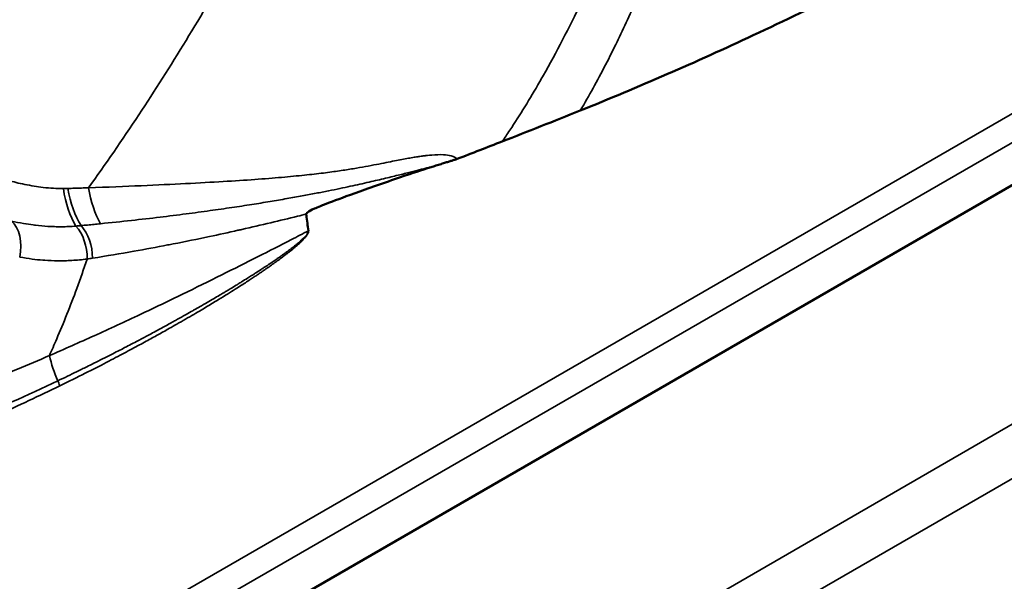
# Model space of a CAD drawing. Header units: millimetres. Extents: x 0 to 1891, y -60 to 594.
# Tile 77 of 118: x 688.47 to 691.28, y 188.7 to 190.3. Entities that reach past the tile are written whole.
import ezdxf

# ---------------------------------------------------------------- set-up
doc = ezdxf.new("R2010")
doc.units = ezdxf.units.MM
doc.layers.add('Sichtbar (ISO)', color=7, linetype='Continuous', lineweight=50)
doc.layers.add('Sichtbar schmal (ISO)', color=7, linetype='Continuous', lineweight=35)

msp = doc.modelspace()

# ---------------------------------------------------------------- linework, layer by layer
at = {"layer": 'Sichtbar (ISO)'}
msp.add_line((692.0542, 190.2663), (687.5578, 187.6703), dxfattribs=at)
msp.add_ellipse((692.6073, 188.1748), major_axis=(2.95, -5.1095), ratio=0.57735, start_param=0, end_param=3.120763, dxfattribs=at)
for points, knots in [([(690.066, 190.0426), (690.2315, 190.1094), (690.3965, 190.1812), (690.7371, 190.3404), (690.9128, 190.4287), (691.0888, 190.5237), (691.0904, 190.5246), (691.0921, 190.5255)], [-0.2819559, -0.2819559, -0.2819559, -0.2819559, -0.1466151, -0.1466151, 0, 0, 0.0013696, 0.0013696, 0.0013696, 0.0013696]), ([(690.066, 190.0426), (690.0287, 190.0276), (689.9915, 190.0128), (689.9174, 189.9835), (689.8807, 189.969), (689.8438, 189.9547)], [0.00000008, 0.00000008, 0.00000008, 0.00000008, 0.0304045, 0.0304045, 0.06038298, 0.06038298, 0.06038298, 0.06038298]), ([(689.7151, 189.9048), (689.7366, 189.913), (689.7581, 189.9213), (689.8009, 189.9379), (689.8224, 189.9463), (689.8438, 189.9547)], [-0.03487531, -0.03487531, -0.03487531, -0.03487531, -0.01743682, -0.01743682, -0.000001, -0.000001, -0.000001, -0.000001]), ([(689.7151, 189.9048), (689.7141, 189.9044), (689.713, 189.904), (689.7119, 189.9036), (689.7107, 189.9032), (689.7095, 189.9028), (689.7082, 189.9024), (689.707, 189.902), (689.7056, 189.9015), (689.7042, 189.9011), (689.7029, 189.9007), (689.7014, 189.9002), (689.6999, 189.8997), (689.6984, 189.8993), (689.6969, 189.8988), (689.6953, 189.8983), (689.6937, 189.8978), (689.692, 189.8973), (689.6903, 189.8967), (689.6885, 189.8962), (689.6867, 189.8956), (689.6848, 189.8951), (689.683, 189.8945), (689.681, 189.8939), (689.679, 189.8933), (689.677, 189.8926), (689.6749, 189.892), (689.6727, 189.8913), (689.6705, 189.8906), (689.6683, 189.8899), (689.6659, 189.8892), (689.6636, 189.8885), (689.6612, 189.8877), (689.6587, 189.8869), (689.6562, 189.8862), (689.6535, 189.8853), (689.6509, 189.8845)], [0.0001096, 0.0001096, 0.0001096, 0.0001096, 0.0833333, 0.0833333, 0.0833333, 0.1666667, 0.1666667, 0.1666667, 0.25, 0.25, 0.25, 0.3333333, 0.3333333, 0.3333333, 0.4166667, 0.4166667, 0.4166667, 0.5, 0.5, 0.5, 0.5833333, 0.5833333, 0.5833333, 0.6666667, 0.6666667, 0.6666667, 0.75, 0.75, 0.75, 0.8333333, 0.8333333, 0.8333333, 0.9166667, 0.9166667, 0.9166667, 1, 1, 1, 1]), ([(689.2847, 189.7475), (689.2846, 189.7477), (689.2846, 189.7479), (689.2847, 189.7483), (689.2848, 189.7485), (689.285, 189.7491), (689.2853, 189.7495), (689.2864, 189.7509), (689.2876, 189.7519), (689.2929, 189.7556), (689.2994, 189.759), (689.3271, 189.7716), (689.3611, 189.7848), (689.476, 189.8258), (689.5265, 189.8435), (689.5969, 189.8672), (689.6237, 189.876), (689.6509, 189.8845)], [-0.1791015, -0.1791015, -0.1791015, -0.1791015, -0.1774267, -0.1774267, -0.1755758, -0.1755758, -0.1711031, -0.1711031, -0.1601453, -0.1601453, -0.1277121, -0.1277121, -0.0567281, -0.0567281, -0.0218235, -0.0218235, -0.000001, -0.000001, -0.000001, -0.000001]), ([(689.2911, 189.6998), (689.2891, 189.7143), (689.2867, 189.7304), (689.2848, 189.7462), (689.2847, 189.7475)], [0, 0, 0, 0, 0.919333, 1, 1, 1, 1])]:
    msp.add_open_spline(points, degree=3, knots=knots, dxfattribs=at)
at = {"layer": 'Sichtbar schmal (ISO)'}
for p, q in [((687.5573, 187.8747), (691.652, 190.2381)), ((687.5618, 187.795), (691.663, 190.1622)), ((686.6469, 186.4617), (691.4801, 189.2521)), ((686.7295, 186.3551), (691.5653, 189.147))]:
    msp.add_line(p, q, dxfattribs=at)
for centre, major_axis, ratio, start_param, end_param in [((689.9613, 190.9548), (0.4788, 1.2873), 0.247453, 3.919602, 3.957926), ((688.7103, 189.9119), (0.0131, 0.2497), 0.492296, 1.972488, 2.51777), ((688.7231, 189.9115), (0.0055, 0.2499), 0.502602, 1.954377, 2.489811), ((688.7838, 189.91), (0.0064, 0.2499), 0.505578, 1.942295, 2.447996), ((688.4043, 189.6398), (0.0188, 0.0982), 0.649757, 4.682844, 5.925828), ((688.5949, 189.6335), (-0.0125, 0.0992), 0.642453, 4.48743, 5.557705), ((688.6102, 189.6356), (-0.0149, 0.0989), 0.639149, 4.473516, 5.532865), ((688.7238, 190.1783), (0.5059, 0.4081), 0.771884, 4.047981, 4.073774), ((688.7094, 189.3378), (-0.0944, 0.2315), 0.593773, 1.308719, 1.614758), ((688.2904, 189.34), (-0.9675, -0.4146), 0.171027, 1.519314, 1.79672), ((688.5523, 189.2597), (0.0197, -0.0404), 0.594817, 1.226014, 1.575069)]:
    msp.add_ellipse(centre, major_axis=major_axis, ratio=ratio, start_param=start_param, end_param=end_param, dxfattribs=at)
for points, knots in [([(687.8467, 190.184), (687.9332, 190.2674), (688.0198, 190.3562), (688.1061, 190.4502), (688.2193, 190.5734), (688.332, 190.7056), (688.4429, 190.8459), (688.5539, 190.9861), (688.6631, 191.1344), (688.7697, 191.2898), (688.85, 191.4069), (688.9288, 191.528), (689.0057, 191.6528)], [0, 0, 0, 0, 0.216897, 0.216897, 0.216897, 0.501344, 0.501344, 0.501344, 0.785791, 0.785791, 0.785791, 1, 1, 1, 1]), ([(688.6637, 189.8223), (688.7116, 189.889), (688.8498, 190.0898), (689.0657, 190.4422), (689.2849, 190.8571), (689.411, 191.1277), (689.4639, 191.248)], [0, 0, 0, 0, 0.172575, 0.497921, 0.78256, 1, 1, 1, 1]), ([(689.8655, 189.9868), (689.894, 190.0298), (689.9225, 190.076), (689.9509, 190.1254), (689.952, 190.1274), (689.9532, 190.1293), (689.9543, 190.1313), (689.9911, 190.1955), (690.0276, 190.265), (690.0631, 190.3391), (690.0952, 190.4059), (690.1264, 190.4765), (690.1564, 190.5504), (690.1774, 190.6021), (690.1977, 190.6554), (690.2172, 190.7101)], [0, 0, 0, 0, 0.231737, 0.231737, 0.231737, 0.24099, 0.24099, 0.24099, 0.540828, 0.540828, 0.540828, 0.811243, 0.811243, 0.811243, 1, 1, 1, 1]), ([(690.0761, 190.0595), (690.0997, 190.1001), (690.1236, 190.1439), (690.1475, 190.1909), (690.1566, 190.2087), (690.1656, 190.227), (690.1747, 190.2458), (690.1949, 190.2876), (690.2152, 190.3318), (690.2351, 190.3779), (690.2477, 190.4072), (690.2601, 190.4372), (690.2723, 190.4678), (690.2853, 190.5002), (690.2979, 190.5332), (690.3102, 190.5668), (690.3278, 190.615), (690.3447, 190.6645), (690.3609, 190.7152)], [0, 0, 0, 0, 0.241889, 0.241889, 0.241889, 0.333333, 0.333333, 0.333333, 0.537195, 0.537195, 0.537195, 0.666667, 0.666667, 0.666667, 0.803692, 0.803692, 0.803692, 1, 1, 1, 1]), ([(690.0761, 190.0595), (690.0751, 190.0577), (690.0729, 190.0539), (690.0694, 190.0482), (690.0671, 190.0445), (690.066, 190.0426)], [0, 0, 0, 0, 0.3333333, 0.6666667, 0.9997467, 0.9997467, 0.9997467, 0.9997467]), ([(688.6637, 189.8223), (688.7177, 189.8244), (688.8177, 189.8283), (688.9441, 189.8344), (689.0503, 189.8402), (689.14, 189.8461), (689.2165, 189.8522), (689.2812, 189.8584), (689.335, 189.8646), (689.3804, 189.8709), (689.4195, 189.877), (689.4541, 189.8831), (689.4855, 189.889), (689.513, 189.8944), (689.5369, 189.8992), (689.5579, 189.9033), (689.5764, 189.9067), (689.5926, 189.9095), (689.6066, 189.9117), (689.6177, 189.9133), (689.6303, 189.9147), (689.6294, 189.915), (689.6726, 189.9179), (689.6923, 189.9154), (689.7074, 189.9116), (689.7151, 189.9048)], [0, 0, 0, 0, 0.0434783, 0.0869565, 0.1304348, 0.173913, 0.2173913, 0.2608696, 0.3043478, 0.3478261, 0.3913043, 0.4347826, 0.4782609, 0.5217391, 0.5652174, 0.6086957, 0.6521739, 0.6956522, 0.7391304, 0.7826087, 0.826087, 0.8695652, 0.9130435, 0.9565217, 0.9999861, 0.9999861, 0.9999861, 0.9999861]), ([(688.698, 189.7199), (688.7275, 189.7229), (688.7842, 189.7288), (688.8657, 189.7382), (688.9404, 189.7476), (689.0087, 189.7568), (689.0711, 189.7658), (689.1281, 189.7745), (689.1803, 189.783), (689.2282, 189.7912), (689.2718, 189.799), (689.3114, 189.8064), (689.3473, 189.8135), (689.3799, 189.8201), (689.4098, 189.8265), (689.4375, 189.8326), (689.4634, 189.8384), (689.4878, 189.8441), (689.5105, 189.8495), (689.5315, 189.8546), (689.5509, 189.8593), (689.5687, 189.8638), (689.585, 189.8679), (689.6, 189.8717), (689.6135, 189.8751), (689.6256, 189.8781), (689.6363, 189.8809), (689.6446, 189.8829), (689.6493, 189.8841), (689.6509, 189.8845)], [0, 0, 0, 0, 0.091308, 0.175588, 0.253061, 0.323982, 0.388805, 0.448193, 0.502712, 0.55275, 0.59845, 0.639881, 0.677367, 0.711459, 0.742726, 0.771727, 0.798997, 0.824842, 0.849096, 0.871487, 0.892099, 0.911177, 0.928844, 0.945065, 0.959727, 0.97282, 0.984506, 0.995018, 1, 1, 1, 1]), ([(688.5921, 189.8203), (688.5732, 189.8202), (688.5364, 189.8224), (688.4833, 189.8311), (688.4493, 189.8393), (688.4331, 189.8437)], [0, 0, 0, 0, 0.362076, 0.694884, 1, 1, 1, 1]), ([(688.6045, 189.8205), (688.6031, 189.8205), (688.6003, 189.8204), (688.5962, 189.8203), (688.5935, 189.8203), (688.5921, 189.8203)], [0, 0, 0, 0, 0.335159, 0.668484, 1, 1, 1, 1]), ([(688.6637, 189.8223), (688.657, 189.8221), (688.6436, 189.8217), (688.6239, 189.8211), (688.6109, 189.8207), (688.6045, 189.8205)], [0, 0, 0, 0, 0.342236, 0.675602, 1, 1, 1, 1]), ([(689.2847, 189.7475), (689.2764, 189.7454), (689.2682, 189.7434), (689.26, 189.7413), (689.2347, 189.735), (689.2092, 189.7288), (689.1836, 189.7227), (689.1562, 189.7162), (689.1286, 189.7098), (689.1009, 189.7035), (689.0973, 189.7027), (689.0937, 189.7019), (689.0901, 189.7011), (689.0631, 189.695), (689.0361, 189.6891), (689.0087, 189.6833), (688.9747, 189.6761), (688.9403, 189.6691), (688.9052, 189.6623), (688.8999, 189.6613), (688.8947, 189.6602), (688.8894, 189.6592), (688.8579, 189.6531), (688.8258, 189.6472), (688.7932, 189.6414), (688.7545, 189.6345), (688.7151, 189.6278), (688.6752, 189.6215)], [0.0000016, 0.0000016, 0.0000016, 0.0000016, 0.0428806, 0.0428806, 0.0428806, 0.1742213, 0.1742213, 0.1742213, 0.3151001, 0.3151001, 0.3151001, 0.3333333, 0.3333333, 0.3333333, 0.4703698, 0.4703698, 0.4703698, 0.6411461, 0.6411461, 0.6411461, 0.6666667, 0.6666667, 0.6666667, 0.8190904, 0.8190904, 0.8190904, 1, 1, 1, 1]), ([(688.4442, 189.7275), (688.4557, 189.7249), (688.4672, 189.7225), (688.4787, 189.7205), (688.4879, 189.7189), (688.497, 189.7175), (688.5062, 189.7163), (688.5083, 189.716), (688.5105, 189.7158), (688.5126, 189.7155), (688.5245, 189.7141), (688.5364, 189.713), (688.5482, 189.7123), (688.5545, 189.7119), (688.5609, 189.7117), (688.5672, 189.7115), (688.5736, 189.7113), (688.58, 189.7112), (688.5864, 189.7113), (688.6002, 189.7114), (688.6141, 189.712), (688.6279, 189.7131)], [0, 0, 0, 0, 0.18475, 0.18475, 0.18475, 0.333333, 0.333333, 0.333333, 0.368295, 0.368295, 0.368295, 0.562502, 0.562502, 0.562502, 0.666667, 0.666667, 0.666667, 0.771756, 0.771756, 0.771756, 1, 1, 1, 1]), ([(688.6425, 189.7144), (688.6486, 189.715), (688.6548, 189.7156), (688.661, 189.7162), (688.6671, 189.7168), (688.6733, 189.7175), (688.6795, 189.7181), (688.6857, 189.7187), (688.6918, 189.7193), (688.698, 189.7199)], [0, 0, 0, 0, 0.333333, 0.333333, 0.333333, 0.666667, 0.666667, 0.666667, 1, 1, 1, 1]), ([(689.2911, 189.6998), (689.275, 189.6915), (689.2272, 189.6664), (689.1447, 189.6247), (689.0412, 189.5725), (688.9293, 189.5173), (688.8081, 189.4591), (688.6815, 189.4005), (688.595, 189.3621), (688.5522, 189.3436)], [0, 0, 0, 0, 0.066014, 0.195959, 0.33644, 0.488021, 0.651563, 0.828224, 1, 1, 1, 1]), ([(689.2911, 189.6998), (689.291, 189.6989), (689.2908, 189.698), (689.2906, 189.6972), (689.2904, 189.6961), (689.29, 189.6952), (689.2896, 189.6942), (689.2891, 189.6931), (689.2885, 189.692), (689.2878, 189.691), (689.2873, 189.6901), (689.2867, 189.6893), (689.2861, 189.6885), (689.2855, 189.6878), (689.2848, 189.687), (689.2842, 189.6863), (689.2826, 189.6844), (689.2812, 189.6829), (689.2797, 189.6813), (689.279, 189.6805), (689.2782, 189.6798), (689.2775, 189.679), (689.2766, 189.6781), (689.2756, 189.6772), (689.2746, 189.6763), (689.2728, 189.6745), (689.2707, 189.6726), (689.2684, 189.6706), (689.2661, 189.6686), (689.2636, 189.6664), (689.2608, 189.6641), (689.2598, 189.6632), (689.2587, 189.6623), (689.2575, 189.6614), (689.2557, 189.6599), (689.2538, 189.6583), (689.2516, 189.6566), (689.2502, 189.6555), (689.2487, 189.6543), (689.2472, 189.6532), (689.2452, 189.6516), (689.2432, 189.6501), (689.2418, 189.6489), (689.2393, 189.647), (689.2382, 189.6463), (689.2367, 189.6451), (689.2351, 189.6439), (689.2331, 189.6424), (689.231, 189.6409), (689.2302, 189.6403), (689.2294, 189.6397), (689.2286, 189.6391), (689.2273, 189.6381), (689.226, 189.6372), (689.2246, 189.6362), (689.2235, 189.6354), (689.2225, 189.6347), (689.2214, 189.6339), (689.2201, 189.6329), (689.2187, 189.6319), (689.2172, 189.6309), (689.2161, 189.6301), (689.2149, 189.6292), (689.2137, 189.6284), (689.2121, 189.6272), (689.2105, 189.6261), (689.2088, 189.6249), (689.2077, 189.6241), (689.2066, 189.6233), (689.2054, 189.6225), (689.2034, 189.6211), (689.2012, 189.6196), (689.199, 189.618), (689.1954, 189.6156), (689.1916, 189.613), (689.1875, 189.6102), (689.1834, 189.6074), (689.1789, 189.6044), (689.174, 189.6011), (689.1715, 189.5994), (689.1688, 189.5976), (689.1659, 189.5958), (689.1634, 189.5941), (689.1609, 189.5924), (689.1582, 189.5907), (689.1569, 189.5898), (689.1556, 189.589), (689.1544, 189.5882), (689.1497, 189.5851), (689.1448, 189.5819), (689.1394, 189.5785), (689.136, 189.5763), (689.1325, 189.5741), (689.1289, 189.5718), (689.1251, 189.5694), (689.121, 189.5668), (689.117, 189.5643), (689.1118, 189.561), (689.1064, 189.5577), (689.1003, 189.5538), (689.0971, 189.5519), (689.0938, 189.5498), (689.0901, 189.5475), (689.0883, 189.5464), (689.0864, 189.5453), (689.0845, 189.5441), (689.0788, 189.5407), (689.0729, 189.537), (689.0676, 189.5338), (689.0638, 189.5315), (689.0603, 189.5294), (689.0576, 189.5278), (689.0537, 189.5254), (689.0513, 189.524), (689.0494, 189.5229), (689.0475, 189.5217), (689.0461, 189.5209), (689.0442, 189.5198), (689.0404, 189.5175), (689.0347, 189.5141), (689.029, 189.5108), (689.0234, 189.5074), (689.0178, 189.5041), (689.0117, 189.5006), (689.0055, 189.497), (688.9989, 189.4931), (688.9918, 189.489), (688.9899, 189.4879), (688.988, 189.4868), (688.986, 189.4857), (688.9806, 189.4826), (688.9749, 189.4793), (688.9689, 189.4759), (688.9665, 189.4745), (688.964, 189.4731), (688.9614, 189.4716), (688.9554, 189.4682), (688.9491, 189.4646), (688.9425, 189.4609), (688.94, 189.4595), (688.9375, 189.4581), (688.9349, 189.4567), (688.9277, 189.4526), (688.92, 189.4483), (688.9119, 189.4438), (688.91, 189.4428), (688.9082, 189.4418), (688.9063, 189.4407), (688.8969, 189.4356), (688.8869, 189.4301), (688.8763, 189.4243), (688.8656, 189.4185), (688.8543, 189.4123), (688.8421, 189.4058), (688.8396, 189.4045), (688.8371, 189.4031), (688.8346, 189.4018), (688.8255, 189.397), (688.816, 189.3919), (688.806, 189.3866), (688.7994, 189.3832), (688.7926, 189.3796), (688.7856, 189.3759), (688.7795, 189.3728), (688.7733, 189.3695), (688.7669, 189.3662), (688.7545, 189.3598), (688.7414, 189.3531), (688.7276, 189.346), (688.7124, 189.3383), (688.6963, 189.3302), (688.679, 189.3216), (688.6724, 189.3183), (688.6656, 189.3149), (688.6586, 189.3115), (688.6493, 189.3069), (688.6397, 189.3021), (688.6297, 189.2973), (688.6128, 189.2891), (688.5949, 189.2805), (688.5763, 189.2716)], [0, 0, 0, 0, 0.01011, 0.01011, 0.01011, 0.022644, 0.022644, 0.022644, 0.036765, 0.036765, 0.036765, 0.047794, 0.047794, 0.047794, 0.058824, 0.058824, 0.058824, 0.088235, 0.088235, 0.088235, 0.10192, 0.10192, 0.10192, 0.117647, 0.117647, 0.117647, 0.147059, 0.147059, 0.147059, 0.176471, 0.176471, 0.176471, 0.187759, 0.187759, 0.187759, 0.205882, 0.205882, 0.205882, 0.218144, 0.218144, 0.218144, 0.235294, 0.235294, 0.235294, 0.264706, 0.264706, 0.264706, 0.294118, 0.294118, 0.294118, 0.305296, 0.305296, 0.305296, 0.323529, 0.323529, 0.323529, 0.336592, 0.336592, 0.336592, 0.352941, 0.352941, 0.352941, 0.365652, 0.365652, 0.365652, 0.382353, 0.382353, 0.382353, 0.392893, 0.392893, 0.392893, 0.411765, 0.411765, 0.411765, 0.441176, 0.441176, 0.441176, 0.470588, 0.470588, 0.470588, 0.486196, 0.486196, 0.486196, 0.5, 0.5, 0.5, 0.506405, 0.506405, 0.506405, 0.529412, 0.529412, 0.529412, 0.543571, 0.543571, 0.543571, 0.558824, 0.558824, 0.558824, 0.578336, 0.578336, 0.578336, 0.588235, 0.588235, 0.588235, 0.593088, 0.593088, 0.593088, 0.607353, 0.607353, 0.607353, 0.617647, 0.617647, 0.617647, 0.632271, 0.632271, 0.632271, 0.647059, 0.647059, 0.647059, 0.676471, 0.676471, 0.676471, 0.705882, 0.705882, 0.705882, 0.735294, 0.735294, 0.735294, 0.743101, 0.743101, 0.743101, 0.764706, 0.764706, 0.764706, 0.773446, 0.773446, 0.773446, 0.794118, 0.794118, 0.794118, 0.801784, 0.801784, 0.801784, 0.823529, 0.823529, 0.823529, 0.828418, 0.828418, 0.828418, 0.852941, 0.852941, 0.852941, 0.877412, 0.877412, 0.877412, 0.882353, 0.882353, 0.882353, 0.900107, 0.900107, 0.900107, 0.911765, 0.911765, 0.911765, 0.921763, 0.921763, 0.921763, 0.941176, 0.941176, 0.941176, 0.962431, 0.962431, 0.962431, 0.970588, 0.970588, 0.970588, 0.981502, 0.981502, 0.981502, 1, 1, 1, 1]), ([(688.6598, 189.6192), (688.6452, 189.6173), (688.6305, 189.6159), (688.6161, 189.6151), (688.6092, 189.6147), (688.6024, 189.6144), (688.5957, 189.6142), (688.5891, 189.614), (688.5825, 189.614), (688.576, 189.614), (688.5636, 189.6141), (688.5514, 189.6146), (688.5388, 189.6155), (688.5371, 189.6156), (688.5354, 189.6157), (688.5337, 189.6158), (688.5238, 189.6166), (688.5137, 189.6177), (688.5033, 189.619), (688.4916, 189.6205), (688.4796, 189.6224), (688.4675, 189.6247)], [0, 0, 0, 0, 0.225926, 0.225926, 0.225926, 0.333333, 0.333333, 0.333333, 0.439733, 0.439733, 0.439733, 0.64018, 0.64018, 0.64018, 0.666667, 0.666667, 0.666667, 0.822575, 0.822575, 0.822575, 1, 1, 1, 1]), ([(688.6598, 189.6192), (688.6502, 189.5906), (688.6404, 189.5625), (688.6303, 189.5351), (688.6119, 189.4849), (688.5926, 189.4367), (688.573, 189.3909), (688.5661, 189.3748), (688.5592, 189.3591), (688.5522, 189.3436)], [0, 0, 0, 0, 0.287473, 0.287473, 0.287473, 0.814721, 0.814721, 0.814721, 1, 1, 1, 1]), ([(688.5522, 189.3436), (688.5219, 189.3305), (688.459, 189.3037), (688.3699, 189.2666), (688.311, 189.2427), (688.2849, 189.2324)], [0, 0, 0, 0, 0.34049, 0.707786, 1, 1, 1, 1])]:
    msp.add_open_spline(points, degree=3, knots=knots, dxfattribs=at)
for points in [[(688.6279, 189.7131), (688.6295, 189.7132), (688.6328, 189.7135), (688.6376, 189.7139), (688.6409, 189.7143), (688.6425, 189.7144)], [(689.2911, 189.6998), (689.2915, 189.6999), (689.2919, 189.6968), (689.2898, 189.6918), (689.2875, 189.6881), (689.2844, 189.6837), (689.28, 189.6785), (689.2762, 189.6745), (689.2739, 189.6721), (689.2707, 189.6689), (689.2672, 189.6656), (689.2631, 189.6619), (689.2586, 189.6579), (689.2534, 189.6534), (689.2476, 189.6485), (689.2409, 189.6431), (689.2332, 189.637), (689.2244, 189.6302), (689.2142, 189.6225), (689.2028, 189.6141), (689.1885, 189.6038), (689.1764, 189.5953), (689.172, 189.5923), (689.1648, 189.5873), (689.1575, 189.5822), (689.1489, 189.5765), (689.1393, 189.57), (689.1281, 189.5626), (689.1152, 189.5542), (689.1002, 189.5444), (689.0824, 189.5331), (689.0611, 189.5197), (689.0356, 189.5039), (689.004, 189.4847), (688.967, 189.4628), (688.9134, 189.4318), (688.8752, 189.4103), (688.8471, 189.3947), (688.8097, 189.3743), (688.767, 189.3513), (688.7161, 189.3246), (688.656, 189.2938), (688.6077, 189.2698), (688.5816, 189.257)], [(688.3175, 189.1362), (688.347, 189.1489), (688.4059, 189.1746), (688.494, 189.2149), (688.5524, 189.2428), (688.5816, 189.257)]]:
    msp.add_open_spline(points, degree=3, dxfattribs=at)

doc.saveas('drawing.dxf')
